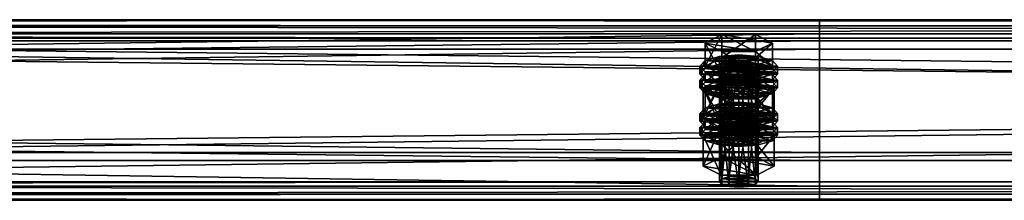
# Model space of a CAD drawing. Header units: millimetres. Extents: x 60485 to 71303, y 100 to 16900.
# Tile 219 of 256: x 63253 to 63557, y 7033 to 7089. Entities that reach past the tile are written whole.
import ezdxf

# ---------------------------------------------------------------- set-up
doc = ezdxf.new("R2010")
doc.units = ezdxf.units.MM
doc.layers.add('13', color=7, linetype='Continuous')
doc.layers.add('9', color=7, linetype='Continuous')

msp = doc.modelspace()

# ---------------------------------------------------------------- meshes
at = {"layer": '13', "color": 7}
mesh = msp.add_polyface(dxfattribs=at)
corners = [(63472, 7055.15, 5164.03), (63475, 7076.43, 5169.7), (63472, 7076.19, 5170.47), (63469.8, 7073.79, 5178.31), (63475, 7072.92, 5181.17), (63472, 7073.15, 5180.41), (63478, 7073.15, 5180.41), (63469, 7074.67, 5175.44), (63481, 7074.67, 5175.44), (63469.8, 7075.55, 5172.57), (63480.2, 7075.55, 5172.57), (63464.61, 7074.67, 5175.44), (63469.8, 7077.3, 5166.83), (63469.8, 7084.47, 5169.02), (63464.61, 7081.84, 5177.63), (63480.2, 7084.47, 5169.02), (63480.2, 7072.04, 5184.04), (63469.8, 7072.04, 5184.04), (63469.8, 7079.21, 5186.24), (63480.2, 7079.21, 5186.24), (63463, 7072.28, 5174.71), (63464.61, 7074.03, 5168.97), (63464.61, 7076.43, 5169.7), (63463, 7074.67, 5175.44), (63469, 7075.32, 5164.77), (63469, 7077.71, 5165.5), (63475, 7075.79, 5163.23), (63475, 7078.18, 5163.96), (63475, 7068.77, 5186.18), (63469, 7071.63, 5185.37), (63475, 7071.16, 5186.91), (63469, 7069.24, 5184.64), (63464.61, 7070.52, 5180.44), (63464.61, 7072.92, 5181.17), (63481, 7075.32, 5164.77), (63485.39, 7074.03, 5168.97), (63487, 7072.28, 5174.71), (63485.39, 7070.52, 5180.44), (63481, 7071.63, 5185.37), (63485.39, 7072.92, 5181.17), (63487, 7074.67, 5175.44), (63485.39, 7076.43, 5169.7), (63481, 7077.71, 5165.5), (63464.61, 7069.73, 5167.65), (63469, 7071.02, 5163.45), (63469, 7073.41, 5164.18), (63464.61, 7072.12, 5168.38), (63475, 7071.49, 5161.91), (63475, 7073.88, 5162.65), (63481, 7071.02, 5163.45), (63487, 7070.37, 5174.12), (63463, 7070.37, 5174.12), (63485.39, 7072.12, 5168.38)]
mesh.append_faces([[corners[k] for k in face] for face in [(0, 1, 2, 2), (3, 4, 5, 5), (11, 13, 14, 14), (12, 15, 13, 13), (17, 14, 18, 18), (16, 11, 17, 17), (14, 19, 18, 18), (20, 22, 23, 23), (21, 25, 22, 22), (24, 27, 25, 25), (28, 29, 30, 30), (31, 33, 29, 29), (32, 23, 33, 33), (24, 34, 26, 26), (29, 38, 30, 30), (42, 25, 27, 27), (43, 45, 46, 46), (44, 48, 45, 45), (44, 49, 47, 47)]], dxfattribs={"vtx0": -1, "color": 7})
mesh.append_faces([[corners[k] for k in face] for face in [(6, 3, 7, 7), (8, 7, 9, 9), (10, 9, 2, 2), (16, 12, 11, 11), (19, 14, 13, 13), (35, 24, 21, 21), (36, 21, 20, 20), (37, 20, 32, 32), (38, 29, 33, 33), (39, 33, 23, 23), (40, 23, 22, 22), (41, 22, 25, 25), (50, 51, 46, 46), (52, 46, 45, 45)]], dxfattribs={"vtx0": -1, "vtx2": -1, "vtx3": -1, "color": 7})
mesh.append_faces([[corners[k] for k in face] for face in [(11, 12, 13, 13), (16, 17, 18, 18), (17, 11, 14, 14), (20, 21, 22, 22), (21, 24, 25, 25), (24, 26, 27, 27), (31, 32, 33, 33), (32, 20, 23, 23), (43, 44, 45, 45), (44, 47, 48, 48)]], dxfattribs={"vtx2": -1, "vtx3": -1, "color": 7})
mesh = msp.add_polyface(dxfattribs=at)
corners = [(63475, 7055.39, 5163.26), (63478, 7076.19, 5170.47), (63475, 7076.43, 5169.7), (63478, 7055.15, 5164.03), (63480.2, 7075.55, 5172.57), (63475, 7072.92, 5181.17), (63469.8, 7073.79, 5178.31), (63478, 7073.15, 5180.41), (63469, 7074.67, 5175.44), (63480.2, 7073.79, 5178.31), (63481, 7074.67, 5175.44), (63469.8, 7075.55, 5172.57), (63472, 7076.19, 5170.47), (63469.8, 7077.3, 5166.83), (63480.2, 7077.3, 5166.83), (63480.2, 7084.47, 5169.02), (63485.39, 7074.67, 5175.44), (63485.39, 7081.84, 5177.63), (63480.2, 7072.04, 5184.04), (63480.2, 7079.21, 5186.24), (63469.8, 7079.21, 5186.24), (63469.8, 7084.47, 5169.02), (63475, 7075.79, 5163.23), (63481, 7075.32, 5164.77), (63481, 7077.71, 5165.5), (63475, 7078.18, 5163.96), (63485.39, 7074.03, 5168.97), (63485.39, 7076.43, 5169.7), (63487, 7072.28, 5174.71), (63487, 7074.67, 5175.44), (63485.39, 7070.52, 5180.44), (63485.39, 7072.92, 5181.17), (63481, 7071.63, 5185.37), (63481, 7069.24, 5184.64), (63475, 7071.16, 5186.91), (63469, 7075.32, 5164.77), (63464.61, 7074.03, 5168.97), (63463, 7072.28, 5174.71), (63464.61, 7072.92, 5181.17), (63463, 7074.67, 5175.44), (63464.61, 7076.43, 5169.7), (63469, 7077.71, 5165.5), (63475, 7071.49, 5161.91), (63481, 7071.02, 5163.45), (63481, 7073.41, 5164.18), (63475, 7073.88, 5162.65), (63485.39, 7069.73, 5167.65), (63485.39, 7072.12, 5168.38), (63487, 7070.37, 5174.12), (63464.61, 7072.12, 5168.38), (63469, 7073.41, 5164.18)]
mesh.append_faces([[corners[k] for k in face] for face in [(0, 1, 2, 2), (3, 4, 1, 1), (4, 2, 1, 1), (14, 17, 15, 15), (16, 19, 17, 17), (18, 20, 19, 19), (13, 16, 14, 14), (17, 21, 15, 15), (22, 24, 25, 25), (23, 27, 24, 24), (26, 29, 27, 27), (28, 31, 29, 29), (30, 32, 31, 31), (33, 34, 32, 32), (42, 44, 45, 45), (43, 47, 44, 44), (46, 48, 47, 47), (44, 50, 45, 45)]], dxfattribs={"vtx0": -1, "color": 7})
mesh.append_faces([[corners[k] for k in face] for face in [(5, 6, 7, 7), (7, 8, 9, 9), (9, 8, 10, 10), (10, 11, 4, 4), (16, 13, 18, 18), (19, 21, 17, 17), (23, 35, 26, 26), (26, 36, 28, 28), (28, 37, 30, 30), (32, 38, 31, 31), (31, 39, 29, 29), (29, 40, 27, 27), (27, 41, 24, 24), (48, 49, 47, 47), (47, 50, 44, 44)]], dxfattribs={"vtx0": -1, "vtx1": -1, "color": 7})
mesh.append_faces([[corners[k] for k in face] for face in [(4, 12, 2, 2)]], dxfattribs={"vtx0": -1, "vtx2": -1, "vtx3": -1, "color": 7})
mesh.append_faces([[corners[k] for k in face] for face in [(13, 14, 15, 15), (14, 16, 17, 17), (16, 18, 19, 19), (22, 23, 24, 24), (23, 26, 27, 27), (26, 28, 29, 29), (28, 30, 31, 31), (42, 43, 44, 44), (43, 46, 47, 47)]], dxfattribs={"vtx2": -1, "vtx3": -1, "color": 7})
mesh = msp.add_polyface(dxfattribs=at)
corners = [(63464.61, 7060.05, 5223.25), (63469.8, 7062.68, 5214.64), (63469.8, 7069.85, 5216.84), (63464.61, 7067.22, 5225.44), (63480.2, 7069.85, 5216.84), (63469.8, 7057.41, 5231.86), (63469.8, 7064.58, 5234.05), (63480.2, 7064.58, 5234.05), (63469, 7060.69, 5212.58), (63475, 7063.56, 5211.77), (63469, 7063.08, 5213.31), (63481, 7063.08, 5213.31), (63469, 7053.63, 5169), (63469.8, 7054.51, 5166.13), (63469.8, 7075.55, 5172.57), (63469, 7074.67, 5175.44), (63472, 7055.15, 5164.03), (63472, 7076.19, 5170.47), (63475, 7055.39, 5163.26), (63475, 7076.43, 5169.7), (63475, 7051.88, 5174.74), (63472, 7052.11, 5173.97), (63472, 7073.15, 5180.41), (63475, 7072.92, 5181.17), (63469.8, 7052.75, 5171.87), (63469.8, 7073.79, 5178.31), (63464.03, 7058.41, 5170.46), (63469.52, 7061.19, 5161.38), (63469.52, 7070.76, 5164.3), (63464.03, 7067.98, 5173.39), (63480.48, 7070.76, 5164.3), (63469.52, 7055.64, 5179.55), (63469.52, 7065.2, 5182.47), (63480.48, 7065.2, 5182.47), (63475, 7068.77, 5186.18), (63469, 7069.24, 5184.64), (63469, 7071.63, 5185.37), (63481, 7069.24, 5184.64), (63464.61, 7070.52, 5180.44), (63463, 7067.98, 5173.39), (63464.61, 7069.73, 5167.65), (63464.61, 7072.12, 5168.38), (63463, 7070.37, 5174.12), (63475, 7064.47, 5184.86), (63469, 7064.94, 5183.33), (63469, 7067.33, 5184.06), (63475, 7066.86, 5185.6), (63464.61, 7066.22, 5179.13), (63464.61, 7068.61, 5179.86), (63485.39, 7069.73, 5167.65), (63469, 7071.02, 5163.45), (63487, 7067.98, 5173.39), (63485.39, 7066.22, 5179.13), (63481, 7064.94, 5183.33), (63485.39, 7068.61, 5179.86)]
mesh.append_faces([[corners[k] for k in face] for face in [(0, 2, 3, 3), (1, 4, 2, 2), (5, 3, 6, 6), (3, 7, 6, 6), (8, 9, 10, 10), (11, 10, 9, 9), (12, 14, 15, 15), (13, 17, 14, 14), (20, 22, 23, 23), (21, 25, 22, 22), (24, 15, 25, 25), (26, 28, 29, 29), (27, 30, 28, 28), (31, 29, 32, 32), (29, 33, 32, 32), (37, 35, 34, 34), (39, 41, 42, 42), (43, 45, 46, 46), (44, 48, 45, 45), (47, 42, 48, 48), (48, 46, 45, 45)]], dxfattribs={"vtx0": -1, "color": 7})
mesh.append_faces([[corners[k] for k in face] for face in [(7, 3, 2, 2), (33, 29, 28, 28), (37, 38, 35, 35), (49, 50, 40, 40), (51, 40, 39, 39), (52, 39, 47, 47), (53, 47, 44, 44), (54, 48, 42, 42)]], dxfattribs={"vtx0": -1, "vtx2": -1, "vtx3": -1, "color": 7})
mesh.append_faces([[corners[k] for k in face] for face in [(0, 1, 2, 2), (5, 0, 3, 3), (12, 13, 14, 14), (13, 16, 17, 17), (16, 18, 19, 19), (20, 21, 22, 22), (21, 24, 25, 25), (24, 12, 15, 15), (26, 27, 28, 28), (34, 35, 36, 36), (39, 40, 41, 41), (43, 44, 45, 45), (44, 47, 48, 48), (47, 39, 42, 42)]], dxfattribs={"vtx2": -1, "vtx3": -1, "color": 7})
mesh = msp.add_polyface(dxfattribs=at)
corners = [(63469.8, 7062.68, 5214.64), (63480.2, 7062.68, 5214.64), (63480.2, 7069.85, 5216.84), (63485.39, 7060.05, 5223.25), (63485.39, 7067.22, 5225.44), (63480.2, 7064.58, 5234.05), (63480.2, 7057.41, 5231.86), (63469.8, 7064.58, 5234.05), (63469.8, 7069.85, 5216.84), (63475, 7061.16, 5211.04), (63481, 7063.08, 5213.31), (63475, 7063.56, 5211.77), (63485.39, 7061.8, 5217.51), (63469, 7063.08, 5213.31), (63475, 7055.39, 5163.26), (63478, 7055.15, 5164.03), (63478, 7076.19, 5170.47), (63480.2, 7054.51, 5166.13), (63480.2, 7075.55, 5172.57), (63481, 7053.63, 5169), (63481, 7074.67, 5175.44), (63480.2, 7052.75, 5171.87), (63480.2, 7073.79, 5178.31), (63478, 7052.11, 5173.97), (63478, 7073.15, 5180.41), (63475, 7072.92, 5181.17), (63469.52, 7061.19, 5161.38), (63480.48, 7061.19, 5161.38), (63480.48, 7070.76, 5164.3), (63485.97, 7058.41, 5170.46), (63485.97, 7067.98, 5173.39), (63480.48, 7065.2, 5182.47), (63480.48, 7055.64, 5179.55), (63469.52, 7065.2, 5182.47), (63469.52, 7070.76, 5164.3), (63485.39, 7070.52, 5180.44), (63481, 7069.24, 5184.64), (63481, 7071.63, 5185.37), (63475, 7068.77, 5186.18), (63475, 7071.16, 5186.91), (63464.61, 7070.52, 5180.44), (63485.39, 7069.73, 5167.65), (63487, 7067.98, 5173.39), (63487, 7070.37, 5174.12), (63485.39, 7066.22, 5179.13), (63485.39, 7068.61, 5179.86), (63481, 7064.94, 5183.33), (63481, 7067.33, 5184.06), (63475, 7064.47, 5184.86), (63475, 7066.86, 5185.6), (63481, 7071.02, 5163.45), (63469, 7071.02, 5163.45), (63464.61, 7069.73, 5167.65), (63463, 7067.98, 5173.39), (63464.61, 7066.22, 5179.13), (63469, 7064.94, 5183.33), (63464.61, 7068.61, 5179.86), (63463, 7070.37, 5174.12)]
mesh.append_faces([[corners[k] for k in face] for face in [(1, 4, 2, 2), (3, 5, 4, 4), (6, 7, 5, 5), (4, 8, 2, 2), (9, 10, 11, 11), (17, 20, 18, 18), (19, 22, 20, 20), (21, 24, 22, 22), (23, 25, 24, 24), (27, 30, 28, 28), (29, 31, 30, 30), (32, 33, 31, 31), (30, 34, 28, 28), (42, 45, 43, 43), (44, 47, 45, 45), (46, 49, 47, 47), (46, 55, 48, 48)]], dxfattribs={"vtx0": -1, "color": 7})
mesh.append_faces([[corners[k] for k in face] for face in [(5, 8, 4, 4), (12, 13, 10, 10), (31, 34, 30, 30), (35, 40, 36, 36), (50, 51, 41, 41), (41, 52, 42, 42), (42, 53, 44, 44), (44, 54, 46, 46), (49, 56, 47, 47), (47, 56, 45, 45), (45, 57, 43, 43)]], dxfattribs={"vtx0": -1, "vtx1": -1, "color": 7})
mesh.append_faces([[corners[k] for k in face] for face in [(0, 1, 2, 2), (1, 3, 4, 4), (14, 15, 16, 16), (15, 17, 18, 18), (17, 19, 20, 20), (19, 21, 22, 22), (21, 23, 24, 24), (26, 27, 28, 28), (27, 29, 30, 30), (35, 36, 37, 37), (36, 38, 39, 39), (41, 42, 43, 43), (42, 44, 45, 45), (44, 46, 47, 47), (46, 48, 49, 49)]], dxfattribs={"vtx2": -1, "vtx3": -1, "color": 7})
mesh = msp.add_polyface(dxfattribs=at)
corners = [(63475, 7040.76, 5211.08), (63478, 7061.56, 5218.28), (63475, 7061.8, 5217.51), (63478, 7040.53, 5211.85), (63480.2, 7060.92, 5220.38), (63480.2, 7039.88, 5213.95), (63481, 7060.05, 5223.25), (63475, 7058.29, 5228.99), (63469.8, 7059.17, 5226.12), (63478, 7058.53, 5228.22), (63480.2, 7059.17, 5226.12), (63469, 7060.05, 5223.25), (63469.8, 7060.92, 5220.38), (63472, 7061.56, 5218.28), (63485.39, 7060.05, 5223.25), (63480.2, 7057.41, 5231.86), (63480.2, 7064.58, 5234.05), (63469.8, 7062.68, 5214.64), (63480.2, 7062.68, 5214.64), (63485.97, 7053.35, 5221.2), (63469.52, 7056.13, 5212.12), (63480.48, 7056.13, 5212.12), (63475, 7061.16, 5211.04), (63481, 7060.69, 5212.58), (63481, 7063.08, 5213.31), (63485.39, 7059.41, 5216.78), (63485.39, 7061.8, 5217.51), (63487, 7057.65, 5222.52), (63487, 7060.05, 5223.25), (63485.39, 7055.9, 5228.26), (63485.39, 7058.29, 5228.99), (63481, 7054.61, 5232.46), (63481, 7057.01, 5233.19), (63475, 7054.14, 5233.99), (63475, 7056.54, 5234.72), (63469, 7060.69, 5212.58), (63464.61, 7059.41, 5216.78), (63463, 7057.65, 5222.52), (63464.61, 7058.29, 5228.99), (63463, 7060.05, 5223.25), (63464.61, 7061.8, 5217.51), (63475, 7056.86, 5209.73), (63481, 7056.39, 5211.26), (63481, 7058.78, 5212), (63475, 7059.25, 5210.46), (63485.39, 7055.11, 5215.46), (63485.39, 7057.5, 5216.2), (63487, 7055.74, 5221.93), (63469, 7056.39, 5211.26), (63464.61, 7057.5, 5216.2), (63469, 7058.78, 5212), (63478, 7052.11, 5173.97), (63475, 7051.88, 5174.74), (63475, 7072.92, 5181.17), (63485.97, 7058.41, 5170.46), (63480.48, 7055.64, 5179.55), (63480.48, 7065.2, 5182.47), (63469.52, 7061.19, 5161.38), (63480.48, 7061.19, 5161.38), (63464.03, 7058.41, 5170.46)]
mesh.append_faces([[corners[k] for k in face] for face in [(0, 1, 2, 2), (3, 4, 1, 1), (5, 6, 4, 4), (17, 14, 18, 18), (19, 20, 21, 21), (23, 26, 24, 24), (25, 28, 26, 26), (27, 30, 28, 28), (29, 32, 30, 30), (31, 34, 32, 32), (41, 43, 44, 44), (42, 46, 43, 43), (45, 47, 46, 46), (48, 42, 41, 41), (43, 50, 44, 44), (57, 54, 58, 58)]], dxfattribs={"vtx0": -1, "color": 7})
mesh.append_faces([[corners[k] for k in face] for face in [(7, 8, 9, 9), (9, 8, 10, 10), (10, 11, 6, 6), (6, 12, 4, 4), (4, 13, 1, 1), (14, 17, 15, 15), (23, 35, 25, 25), (25, 36, 27, 27), (27, 37, 29, 29), (32, 38, 30, 30), (30, 39, 28, 28), (28, 40, 26, 26), (42, 48, 45, 45), (47, 49, 46, 46), (46, 50, 43, 43), (54, 59, 55, 55)]], dxfattribs={"vtx0": -1, "vtx1": -1, "color": 7})
mesh.append_faces([[corners[k] for k in face] for face in [(14, 15, 16, 16), (22, 23, 24, 24), (23, 25, 26, 26), (25, 27, 28, 28), (27, 29, 30, 30), (29, 31, 32, 32), (31, 33, 34, 34), (41, 42, 43, 43), (42, 45, 46, 46), (51, 52, 53, 53), (54, 55, 56, 56)]], dxfattribs={"vtx2": -1, "vtx3": -1, "color": 7})
mesh = msp.add_polyface(dxfattribs=at)
corners = [(63469.8, 7039.88, 5213.95), (63472, 7061.56, 5218.28), (63469.8, 7060.92, 5220.38), (63472, 7040.53, 5211.85), (63475, 7061.8, 5217.51), (63469.8, 7059.17, 5226.12), (63475, 7058.29, 5228.99), (63472, 7058.53, 5228.22), (63480.2, 7059.17, 5226.12), (63469, 7060.05, 5223.25), (63481, 7060.05, 5223.25), (63480.2, 7060.92, 5220.38), (63478, 7061.56, 5218.28), (63480.2, 7057.41, 5231.86), (63469.8, 7057.41, 5231.86), (63469.8, 7064.58, 5234.05), (63469.8, 7062.68, 5214.64), (63464.61, 7060.05, 5223.25), (63463, 7057.65, 5222.52), (63464.61, 7059.41, 5216.78), (63464.61, 7061.8, 5217.51), (63463, 7060.05, 5223.25), (63469, 7060.69, 5212.58), (63469, 7063.08, 5213.31), (63475, 7061.16, 5211.04), (63475, 7063.56, 5211.77), (63475, 7054.14, 5233.99), (63469, 7054.61, 5232.46), (63469, 7057.01, 5233.19), (63475, 7056.54, 5234.72), (63464.61, 7055.9, 5228.26), (63464.61, 7058.29, 5228.99), (63481, 7060.69, 5212.58), (63485.39, 7059.41, 5216.78), (63487, 7057.65, 5222.52), (63485.39, 7055.9, 5228.26), (63481, 7057.01, 5233.19), (63485.39, 7058.29, 5228.99), (63487, 7060.05, 5223.25), (63485.39, 7061.8, 5217.51), (63463, 7053.35, 5221.2), (63464.61, 7055.11, 5215.46), (63464.61, 7057.5, 5216.2), (63463, 7055.74, 5221.93), (63469, 7056.39, 5211.26), (63469, 7058.78, 5212), (63475, 7056.86, 5209.73), (63475, 7059.25, 5210.46), (63485.39, 7055.11, 5215.46), (63487, 7055.74, 5221.93), (63485.39, 7057.5, 5216.2), (63480.48, 7055.64, 5179.55), (63469.52, 7055.64, 5179.55), (63469.52, 7065.2, 5182.47), (63464.03, 7058.41, 5170.46), (63464.03, 7067.98, 5173.39), (63485.97, 7058.41, 5170.46), (63469.52, 7061.19, 5161.38)]
mesh.append_faces([[corners[k] for k in face] for face in [(0, 1, 2, 2), (3, 4, 1, 1), (5, 6, 7, 7), (12, 1, 4, 4), (13, 17, 14, 14), (18, 20, 21, 21), (19, 23, 20, 20), (26, 28, 29, 29), (27, 31, 28, 28), (30, 21, 31, 31), (22, 32, 24, 24), (28, 36, 29, 29), (40, 42, 43, 43), (41, 45, 42, 42), (44, 47, 45, 45), (51, 54, 52, 52)]], dxfattribs={"vtx0": -1, "color": 7})
mesh.append_faces([[corners[k] for k in face] for face in [(8, 5, 9, 9), (10, 9, 2, 2), (11, 2, 1, 1), (13, 16, 17, 17), (33, 22, 19, 19), (34, 19, 18, 18), (35, 18, 30, 30), (36, 28, 31, 31), (37, 31, 21, 21), (38, 21, 20, 20), (39, 20, 23, 23), (48, 44, 41, 41), (49, 43, 42, 42), (50, 42, 45, 45), (56, 57, 54, 54)]], dxfattribs={"vtx0": -1, "vtx2": -1, "vtx3": -1, "color": 7})
mesh.append_faces([[corners[k] for k in face] for face in [(13, 14, 15, 15), (18, 19, 20, 20), (19, 22, 23, 23), (22, 24, 25, 25), (26, 27, 28, 28), (27, 30, 31, 31), (30, 18, 21, 21), (40, 41, 42, 42), (41, 44, 45, 45), (44, 46, 47, 47), (51, 52, 53, 53), (52, 54, 55, 55)]], dxfattribs={"vtx2": -1, "vtx3": -1, "color": 7})
mesh = msp.add_polyface(dxfattribs=at)
corners = [(63469, 7039.01, 5216.81), (63469.8, 7039.88, 5213.95), (63469.8, 7060.92, 5220.38), (63469, 7060.05, 5223.25), (63472, 7040.53, 5211.85), (63472, 7061.56, 5218.28), (63475, 7040.76, 5211.08), (63475, 7061.8, 5217.51), (63475, 7037.25, 5222.55), (63472, 7037.49, 5221.78), (63472, 7058.53, 5228.22), (63475, 7058.29, 5228.99), (63469.8, 7038.13, 5219.68), (63469.8, 7059.17, 5226.12), (63480.2, 7039.88, 5213.95), (63481, 7039.01, 5216.81), (63480.2, 7038.13, 5219.68), (63478, 7037.49, 5221.78), (63464.03, 7043.79, 5218.28), (63469.52, 7046.57, 5209.19), (63469.52, 7056.13, 5212.12), (63464.03, 7053.35, 5221.2), (63480.48, 7056.13, 5212.12), (63480.48, 7041.01, 5227.36), (63469.52, 7041.01, 5227.36), (63469.52, 7050.57, 5230.29), (63480.48, 7050.57, 5230.29), (63481, 7054.61, 5232.46), (63464.61, 7055.9, 5228.26), (63469, 7054.61, 5232.46), (63475, 7049.84, 5232.68), (63469, 7050.31, 5231.14), (63469, 7052.7, 5231.87), (63475, 7052.23, 5233.41), (63464.61, 7051.6, 5226.94), (63464.61, 7053.99, 5227.67), (63463, 7053.35, 5221.2), (63463, 7055.74, 5221.93), (63487, 7053.35, 5221.2), (63464.61, 7055.11, 5215.46), (63485.39, 7051.6, 5226.94), (63481, 7050.31, 5231.14), (63485.39, 7053.99, 5227.67), (63480.2, 7054.51, 5166.13), (63475, 7055.39, 5163.26), (63472, 7055.15, 5164.03), (63469.8, 7054.51, 5166.13), (63481, 7053.63, 5169), (63469, 7053.63, 5169), (63480.2, 7052.75, 5171.87), (63469.8, 7052.75, 5171.87), (63478, 7052.11, 5173.97), (63472, 7052.11, 5173.97)]
mesh.append_faces([[corners[k] for k in face] for face in [(0, 2, 3, 3), (8, 10, 11, 11), (9, 13, 10, 10), (12, 3, 13, 13), (17, 9, 8, 8), (18, 20, 21, 21), (19, 22, 20, 20), (24, 21, 25, 25), (23, 18, 24, 24), (21, 26, 25, 25), (30, 32, 33, 33), (31, 35, 32, 32), (34, 37, 35, 35), (35, 33, 32, 32)]], dxfattribs={"vtx0": -1, "color": 7})
mesh.append_faces([[corners[k] for k in face] for face in [(14, 6, 4, 4), (14, 4, 1, 1), (15, 1, 0, 0), (16, 0, 12, 12), (17, 12, 9, 9), (23, 19, 18, 18), (26, 21, 20, 20), (27, 28, 29, 29), (38, 39, 36, 36), (40, 36, 34, 34), (41, 34, 31, 31), (42, 35, 37, 37), (43, 44, 45, 45), (43, 45, 46, 46), (47, 46, 48, 48), (49, 48, 50, 50), (51, 50, 52, 52)]], dxfattribs={"vtx0": -1, "vtx2": -1, "vtx3": -1, "color": 7})
mesh.append_faces([[corners[k] for k in face] for face in [(0, 1, 2, 2), (1, 4, 5, 5), (4, 6, 7, 7), (8, 9, 10, 10), (9, 12, 13, 13), (12, 0, 3, 3), (18, 19, 20, 20), (23, 24, 25, 25), (24, 18, 21, 21), (30, 31, 32, 32), (31, 34, 35, 35), (34, 36, 37, 37)]], dxfattribs={"vtx2": -1, "vtx3": -1, "color": 7})
mesh = msp.add_polyface(dxfattribs=at)
corners = [(63475, 7040.76, 5211.08), (63478, 7040.53, 5211.85), (63478, 7061.56, 5218.28), (63480.2, 7039.88, 5213.95), (63480.2, 7060.92, 5220.38), (63481, 7039.01, 5216.81), (63481, 7060.05, 5223.25), (63480.2, 7038.13, 5219.68), (63480.2, 7059.17, 5226.12), (63478, 7037.49, 5221.78), (63478, 7058.53, 5228.22), (63475, 7037.25, 5222.55), (63475, 7058.29, 5228.99), (63469.8, 7039.88, 5213.95), (63469, 7039.01, 5216.81), (63469.8, 7038.13, 5219.68), (63469.52, 7046.57, 5209.19), (63480.48, 7046.57, 5209.19), (63480.48, 7056.13, 5212.12), (63485.97, 7043.79, 5218.28), (63485.97, 7053.35, 5221.2), (63480.48, 7041.01, 5227.36), (63480.48, 7050.57, 5230.29), (63469.52, 7050.57, 5230.29), (63469.52, 7056.13, 5212.12), (63485.39, 7055.9, 5228.26), (63464.61, 7055.9, 5228.26), (63481, 7054.61, 5232.46), (63469, 7054.61, 5232.46), (63475, 7054.14, 5233.99), (63485.39, 7055.11, 5215.46), (63487, 7053.35, 5221.2), (63487, 7055.74, 5221.93), (63485.39, 7051.6, 5226.94), (63485.39, 7053.99, 5227.67), (63481, 7050.31, 5231.14), (63481, 7052.7, 5231.87), (63475, 7049.84, 5232.68), (63475, 7052.23, 5233.41), (63464.61, 7055.11, 5215.46), (63463, 7053.35, 5221.2), (63464.61, 7051.6, 5226.94), (63469, 7050.31, 5231.14), (63464.61, 7053.99, 5227.67), (63463, 7055.74, 5221.93), (63475, 7055.39, 5163.26), (63480.2, 7054.51, 5166.13), (63478, 7055.15, 5164.03), (63469.8, 7054.51, 5166.13), (63481, 7053.63, 5169), (63469, 7053.63, 5169), (63480.2, 7052.75, 5171.87), (63469.8, 7052.75, 5171.87), (63478, 7052.11, 5173.97), (63472, 7052.11, 5173.97), (63475, 7051.88, 5174.74)]
mesh.append_faces([[corners[k] for k in face] for face in [(5, 8, 6, 6), (7, 10, 8, 8), (9, 12, 10, 10), (0, 3, 1, 1), (17, 20, 18, 18), (19, 22, 20, 20), (21, 23, 22, 22), (16, 19, 17, 17), (27, 28, 29, 29), (31, 34, 32, 32), (33, 36, 34, 34), (35, 38, 36, 36), (35, 42, 37, 37), (45, 46, 47, 47), (53, 54, 55, 55)]], dxfattribs={"vtx0": -1, "color": 7})
mesh.append_faces([[corners[k] for k in face] for face in [(3, 13, 5, 5), (5, 14, 7, 7), (7, 15, 9, 9), (19, 16, 21, 21), (22, 24, 20, 20), (25, 26, 27, 27), (30, 39, 31, 31), (31, 40, 33, 33), (33, 41, 35, 35), (38, 43, 36, 36), (36, 43, 34, 34), (34, 44, 32, 32), (46, 48, 49, 49), (49, 50, 51, 51), (51, 52, 53, 53)]], dxfattribs={"vtx0": -1, "vtx1": -1, "color": 7})
mesh.append_faces([[corners[k] for k in face] for face in [(0, 1, 2, 2), (1, 3, 4, 4), (3, 5, 6, 6), (5, 7, 8, 8), (7, 9, 10, 10), (9, 11, 12, 12), (16, 17, 18, 18), (17, 19, 20, 20), (19, 21, 22, 22), (30, 31, 32, 32), (31, 33, 34, 34), (33, 35, 36, 36), (35, 37, 38, 38)]], dxfattribs={"vtx2": -1, "vtx3": -1, "color": 7})
at = {"layer": '9', "color": 243}
mesh = msp.add_polyface(dxfattribs=at)
corners = [(63500, 7037.57, 5127.49), (63500, 7082.52, 5141.24), (60500, 7082.52, 5141.24), (60500, 7037.57, 5127.49), (63500, 7048, 5254.08), (60500, 7048, 5254.08), (63500, 7083.38, 5264.9), (60500, 7083.38, 5264.9), (63500, 7087.19, 5252.47), (60500, 7087.19, 5252.47), (63500, 7089.1, 5253.05), (60500, 7089.1, 5253.05), (63500, 7084.71, 5267.4), (60500, 7084.71, 5267.4), (63500, 7045.5, 5255.4), (60500, 7045.5, 5255.4), (63500, 7080.02, 5142.56), (60500, 7080.02, 5142.56), (63500, 7038.9, 5129.99), (60500, 7038.9, 5129.99), (63500, 7035.1, 5142.42), (60500, 7035.1, 5142.42), (63500, 7033.19, 5141.83), (60500, 7033.19, 5141.83)]
mesh.append_faces([[corners[k] for k in face] for face in [(0, 2, 3, 3), (1, 5, 2, 2), (4, 7, 5, 5), (6, 9, 7, 7), (8, 11, 9, 9), (10, 13, 11, 11), (12, 15, 13, 13), (14, 17, 15, 15), (16, 19, 17, 17), (18, 21, 19, 19), (20, 23, 21, 21), (22, 3, 23, 23), (20, 0, 22, 22), (8, 12, 10, 10), (11, 7, 9, 9)]], dxfattribs={"vtx0": -1, "color": 243})
mesh.append_faces([[corners[k] for k in face] for face in [(1, 16, 4, 4), (16, 0, 18, 18), (18, 0, 20, 20), (12, 6, 14, 14), (3, 19, 23, 23), (19, 2, 17, 17), (17, 2, 15, 15), (15, 5, 13, 13), (13, 7, 11, 11)]], dxfattribs={"vtx0": -1, "vtx1": -1, "color": 243})
mesh.append_faces([[corners[k] for k in face] for face in [(16, 1, 0, 0), (4, 16, 14, 14), (12, 8, 6, 6), (14, 6, 4, 4), (19, 3, 2, 2), (15, 2, 5, 5), (13, 5, 7, 7)]], dxfattribs={"vtx0": -1, "vtx2": -1, "vtx3": -1, "color": 243})
mesh.append_faces([[corners[k] for k in face] for face in [(21, 23, 19, 19)]], dxfattribs={"vtx1": -1, "color": 243})
mesh.append_faces([[corners[k] for k in face] for face in [(0, 1, 2, 2), (1, 4, 5, 5), (4, 6, 7, 7), (6, 8, 9, 9), (8, 10, 11, 11), (10, 12, 13, 13), (12, 14, 15, 15), (14, 16, 17, 17), (16, 18, 19, 19), (18, 20, 21, 21), (20, 22, 23, 23), (22, 0, 3, 3)]], dxfattribs={"vtx2": -1, "vtx3": -1, "color": 243})
mesh = msp.add_polyface(dxfattribs=at)
corners = [(66100, 7037.57, 5127.49), (66100, 7082.52, 5141.24), (62900, 7082.52, 5141.24), (62900, 7037.57, 5127.49), (66100, 7048, 5254.08), (62900, 7048, 5254.08), (66100, 7083.38, 5264.9), (62900, 7083.38, 5264.9), (66100, 7087.19, 5252.47), (62900, 7087.19, 5252.47), (66100, 7089.1, 5253.05), (62900, 7089.1, 5253.05), (66100, 7084.71, 5267.4), (62900, 7084.71, 5267.4), (66100, 7045.5, 5255.4), (62900, 7045.5, 5255.4), (66100, 7080.02, 5142.56), (62900, 7080.02, 5142.56), (66100, 7038.9, 5129.99), (62900, 7038.9, 5129.99), (66100, 7035.1, 5142.42), (62900, 7035.1, 5142.42), (66100, 7033.19, 5141.83), (62900, 7033.19, 5141.83)]
mesh.append_faces([[corners[k] for k in face] for face in [(0, 2, 3, 3), (1, 5, 2, 2), (4, 7, 5, 5), (6, 9, 7, 7), (8, 11, 9, 9), (10, 13, 11, 11), (12, 15, 13, 13), (14, 17, 15, 15), (16, 19, 17, 17), (18, 21, 19, 19), (20, 23, 21, 21), (22, 3, 23, 23), (20, 0, 22, 22), (8, 12, 10, 10), (11, 7, 9, 9), (3, 21, 23, 23)]], dxfattribs={"vtx0": -1, "color": 243})
mesh.append_faces([[corners[k] for k in face] for face in [(1, 16, 4, 4), (16, 0, 18, 18), (18, 0, 20, 20), (12, 6, 14, 14), (2, 19, 3, 3), (19, 2, 17, 17), (17, 2, 15, 15), (15, 5, 13, 13), (13, 7, 11, 11), (21, 3, 19, 19)]], dxfattribs={"vtx0": -1, "vtx1": -1, "color": 243})
mesh.append_faces([[corners[k] for k in face] for face in [(16, 1, 0, 0), (4, 16, 14, 14), (12, 8, 6, 6), (14, 6, 4, 4), (15, 2, 5, 5), (13, 5, 7, 7)]], dxfattribs={"vtx0": -1, "vtx2": -1, "vtx3": -1, "color": 243})
mesh.append_faces([[corners[k] for k in face] for face in [(0, 1, 2, 2), (1, 4, 5, 5), (4, 6, 7, 7), (6, 8, 9, 9), (8, 10, 11, 11), (10, 12, 13, 13), (12, 14, 15, 15), (14, 16, 17, 17), (16, 18, 19, 19), (18, 20, 21, 21), (20, 22, 23, 23), (22, 0, 3, 3)]], dxfattribs={"vtx2": -1, "vtx3": -1, "color": 243})

doc.saveas('drawing.dxf')
